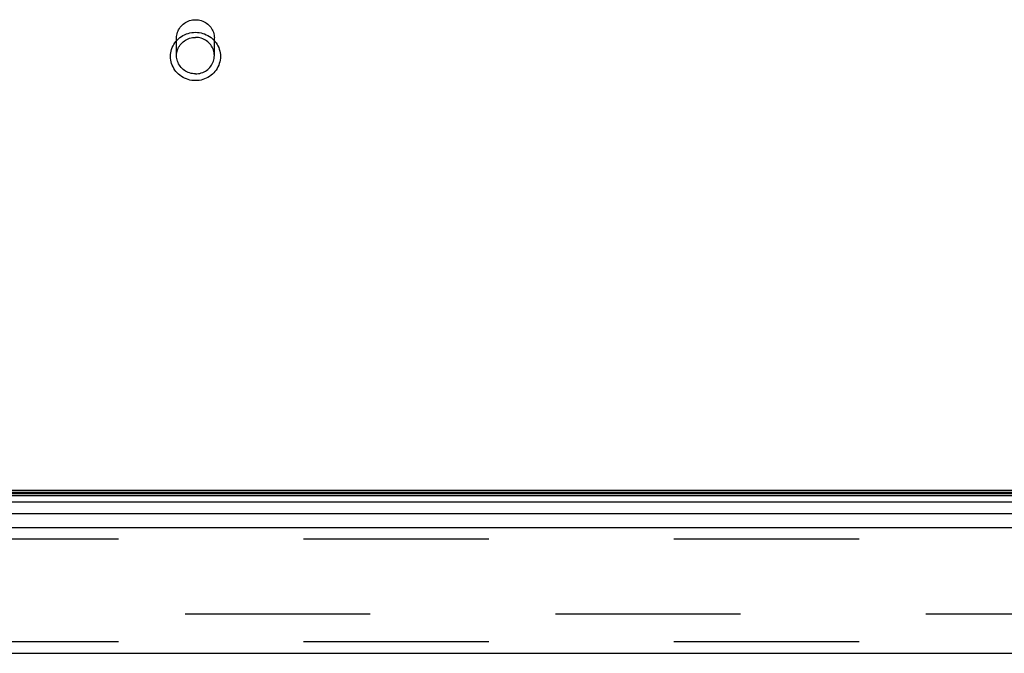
# Model space of a CAD drawing. Header units: inches. Extents: x 0 to 221, y 0 to 143.
# Tile 226 of 256: x 86.04 to 92.5, y 116.74 to 120.9. Entities that reach past the tile are written whole.
import ezdxf

# ---------------------------------------------------------------- set-up
doc = ezdxf.new("R2010")
doc.units = ezdxf.units.IN
doc.header["$LTSCALE"] = 12.142857
doc.header["$MEASUREMENT"] = 0
doc.linetypes.add('HIDDEN', pattern=[0.2, 0.1, -0.1])
doc.layers.get('0').update_dxf_attribs({"linetype": 'CONTINUOUS'})
doc.layers.add('DEFAULT_2', color=8, linetype='HIDDEN')
doc.layers.add('RIGHTHAND_DOOR_ASSEMBLY', color=7, linetype='CONTINUOUS')

msp = doc.modelspace()

# ---------------------------------------------------------------- linework, layer by layer
at = {"color": 7, "linetype": 'Continuous'}
msp.add_line((95.4472, 117.8059), (38.9472, 117.8059), dxfattribs=at)
at = {"layer": 'DEFAULT_2', "color": 8, "linetype": 'HIDDEN'}
for p, q in [((87.0732, 120.66), (87.0732, 120.7757)), ((87.3212, 120.66), (87.3212, 120.7757)), ((95.6297, 116.9934), (68.6662, 116.9934))]:
    msp.add_line(p, q, dxfattribs=at)
for points in [[(87.0732, 120.7757), (87.0736, 120.7851), (87.0747, 120.7944), (87.0766, 120.8036), (87.0793, 120.8127), (87.0826, 120.8216), (87.0867, 120.8301), (87.0914, 120.8383), (87.0968, 120.8462), (87.1029, 120.8536), (87.1095, 120.8605), (87.1166, 120.8669), (87.1243, 120.8728), (87.1324, 120.878), (87.1409, 120.8826), (87.1497, 120.8866), (87.1589, 120.8899), (87.1682, 120.8924), (87.1778, 120.8943), (87.1875, 120.8954), (87.1972, 120.8958)], [(87.1972, 120.8958), (87.207, 120.8954), (87.2166, 120.8943), (87.2262, 120.8924), (87.2356, 120.8899), (87.2447, 120.8866), (87.2536, 120.8826), (87.2621, 120.878), (87.2702, 120.8728), (87.2778, 120.8669), (87.285, 120.8605), (87.2916, 120.8536), (87.2976, 120.8462), (87.303, 120.8383), (87.3077, 120.8301), (87.3118, 120.8216), (87.3152, 120.8127), (87.3178, 120.8037), (87.3197, 120.7944), (87.3208, 120.7851), (87.3212, 120.7757)], [(87.1972, 120.4957), (87.185, 120.4962), (87.1728, 120.4975), (87.1608, 120.4997), (87.1489, 120.5028), (87.1374, 120.5067), (87.1262, 120.5115), (87.1154, 120.517), (87.105, 120.5234), (87.0952, 120.5304), (87.0859, 120.5382), (87.0773, 120.5466), (87.0693, 120.5555), (87.0621, 120.5651), (87.0556, 120.5751), (87.0499, 120.5856), (87.045, 120.5964), (87.041, 120.6076), (87.0378, 120.619), (87.0356, 120.6307), (87.0342, 120.6424), (87.0337, 120.6543), (87.0342, 120.6661), (87.0355, 120.6779), (87.0378, 120.6895), (87.0409, 120.7009), (87.0449, 120.7121), (87.0498, 120.723), (87.0555, 120.7335), (87.062, 120.7436), (87.0692, 120.7531), (87.0772, 120.7621), (87.0858, 120.7705), (87.0951, 120.7783), (87.1049, 120.7854), (87.1153, 120.7917), (87.1261, 120.7973), (87.1374, 120.802), (87.1489, 120.806), (87.1608, 120.8091), (87.1728, 120.8113), (87.185, 120.8126), (87.1972, 120.8131)], [(87.0732, 120.66), (87.0736, 120.6694), (87.0747, 120.6787), (87.0766, 120.6879), (87.0793, 120.697), (87.0827, 120.7058), (87.0867, 120.7143), (87.0915, 120.7225), (87.0969, 120.7304), (87.1029, 120.7377), (87.1095, 120.7447), (87.1167, 120.751), (87.1243, 120.7569), (87.1324, 120.7621), (87.1409, 120.7667), (87.1498, 120.7706), (87.1589, 120.7739), (87.1683, 120.7764), (87.1778, 120.7783), (87.1875, 120.7794), (87.1972, 120.7797)], [(87.1972, 120.8131), (87.2095, 120.8126), (87.2216, 120.8113), (87.2337, 120.8091), (87.2455, 120.806), (87.257, 120.8021), (87.2683, 120.7973), (87.2791, 120.7917), (87.2894, 120.7854), (87.2993, 120.7784), (87.3085, 120.7706), (87.3171, 120.7622), (87.3251, 120.7533), (87.3323, 120.7437), (87.3388, 120.7337), (87.3445, 120.7232), (87.3494, 120.7124), (87.3534, 120.7012), (87.3566, 120.6898), (87.3589, 120.6781), (87.3603, 120.6664), (87.3607, 120.6545), (87.3603, 120.6427), (87.3589, 120.6309), (87.3567, 120.6193), (87.3535, 120.6078), (87.3495, 120.5967), (87.3446, 120.5858), (87.3389, 120.5753), (87.3325, 120.5652), (87.3252, 120.5557), (87.3172, 120.5467), (87.3086, 120.5382), (87.2993, 120.5305), (87.2895, 120.5234), (87.2791, 120.5171), (87.2683, 120.5115), (87.2571, 120.5067), (87.2455, 120.5028), (87.2337, 120.4997), (87.2216, 120.4975), (87.2095, 120.4962), (87.1972, 120.4957)], [(87.3212, 120.66), (87.3208, 120.6694), (87.3197, 120.6787), (87.3178, 120.6879), (87.3151, 120.697), (87.3118, 120.7058), (87.3077, 120.7143), (87.3029, 120.7225), (87.2975, 120.7304), (87.2915, 120.7377), (87.2849, 120.7447), (87.2777, 120.751), (87.2701, 120.7569), (87.262, 120.7621), (87.2535, 120.7667), (87.2447, 120.7706), (87.2355, 120.7739), (87.2262, 120.7764), (87.2166, 120.7783), (87.207, 120.7794), (87.1972, 120.7797)], [(87.1972, 120.5402), (87.1875, 120.5406), (87.1778, 120.5417), (87.1683, 120.5435), (87.1589, 120.546), (87.1498, 120.5493), (87.1409, 120.5532), (87.1324, 120.5578), (87.1243, 120.5631), (87.1167, 120.5689), (87.1095, 120.5753), (87.1029, 120.5822), (87.0969, 120.5896), (87.0915, 120.5974), (87.0867, 120.6056), (87.0827, 120.6141), (87.0793, 120.6229), (87.0766, 120.632), (87.0747, 120.6412), (87.0736, 120.6506), (87.0732, 120.66)], [(87.1972, 120.5402), (87.207, 120.5406), (87.2166, 120.5417), (87.2262, 120.5435), (87.2355, 120.546), (87.2447, 120.5493), (87.2535, 120.5532), (87.262, 120.5578), (87.2701, 120.5631), (87.2777, 120.5689), (87.2849, 120.5753), (87.2915, 120.5822), (87.2975, 120.5896), (87.3029, 120.5974), (87.3077, 120.6056), (87.3118, 120.6141), (87.3151, 120.6229), (87.3178, 120.632), (87.3197, 120.6412), (87.3208, 120.6506), (87.3212, 120.66)]]:
    msp.add_lwpolyline(points, dxfattribs=at)
at = {"layer": 'RIGHTHAND_DOOR_ASSEMBLY', "color": 7, "linetype": 'Continuous'}
for p, q in [((67.8317, 117.7941), (96.4388, 117.7941)), ((96.4568, 117.7282), (67.8136, 117.7282)), ((67.8225, 117.7716), (96.4479, 117.7716)), ((67.8293, 117.7853), (96.4411, 117.7853)), ((67.842, 117.653), (96.4285, 117.653))]:
    msp.add_line(p, q, dxfattribs=at)
at = {"layer": 'RIGHTHAND_DOOR_ASSEMBLY', "color": 3, "linetype": 'Continuous'}
for p, q in [((67.864, 117.5609), (96.4065, 117.5609)), ((96.4065, 116.7359), (67.864, 116.7359))]:
    msp.add_line(p, q, dxfattribs=at)
at = {"layer": 'RIGHTHAND_DOOR_ASSEMBLY', "color": 8, "linetype": 'HIDDEN'}
for p, q in [((96.4065, 117.4859), (67.864, 117.4859)), ((96.4065, 116.8109), (67.864, 116.8109))]:
    msp.add_line(p, q, dxfattribs=at)

doc.saveas('drawing.dxf')
